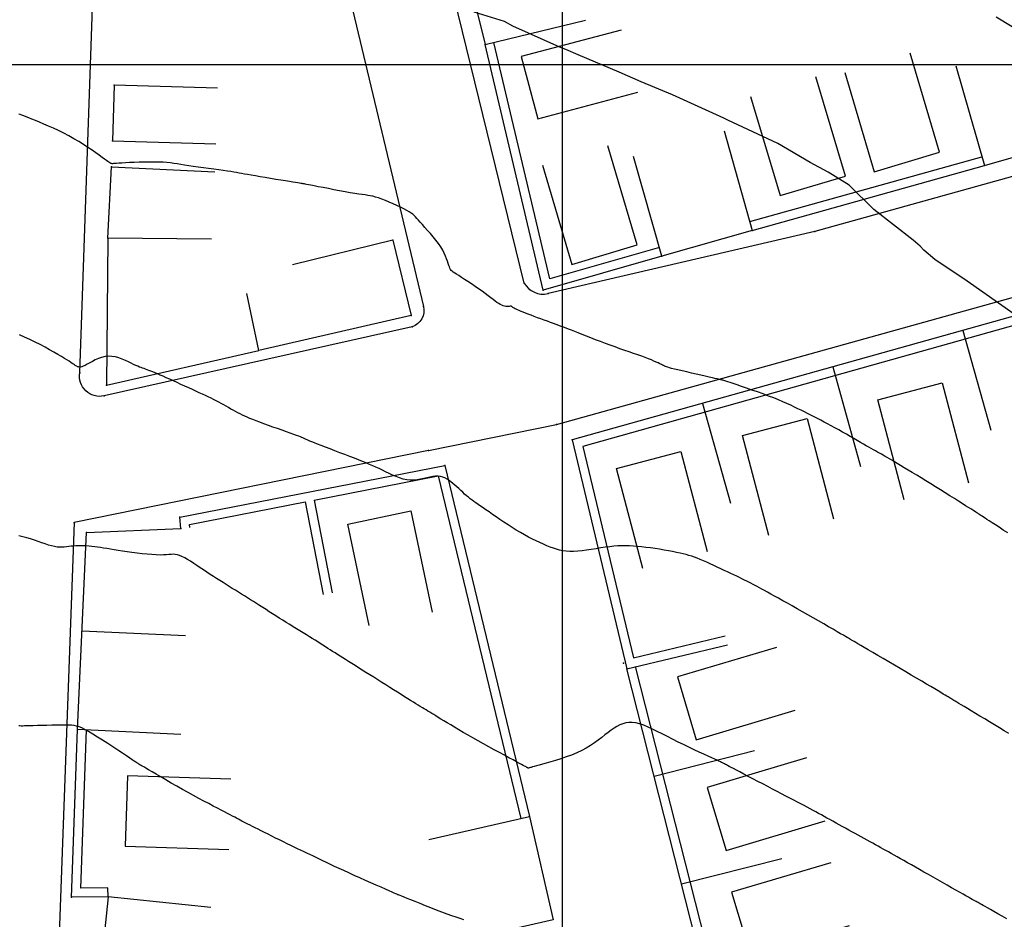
# Model space of a CAD drawing. Header units: millimetres. Extents: x 196436 to 199900, y 8705373 to 8708636.
# Tile 108 of 238: x 197958 to 198034, y 8706534 to 8706603. Entities that reach past the tile are written whole.
import ezdxf

# ---------------------------------------------------------------- set-up
doc = ezdxf.new("R2010")
doc.units = ezdxf.units.MM
doc.header["$LTSCALE"] = 5
for name, color, linetype in [('$CURVAS1', 30, 'Continuous'), ('$CURVAS2', 40, 'Continuous'), ('CASA', 6, 'Continuous'), ('MALHA', 9, 'Continuous'), ('MEIO-FIO', 7, 'Continuous'), ('MURO', 9, 'Continuous')]:
    doc.layers.add(name, color=color, linetype=linetype)

msp = doc.modelspace()

# ---------------------------------------------------------------- linework, layer by layer
at = {"layer": '$CURVAS1'}
msp.add_polyline3d([(198034.389, 8706533.939, 700), (198034.022, 8706534.145, 700), (198033.684, 8706534.336, 700), (198033.38, 8706534.507, 700), (198033.115, 8706534.657, 700), (198032.892, 8706534.782, 700), (198032.708, 8706534.886, 700), (198032.557, 8706534.971, 700), (198032.432, 8706535.041, 700), (198032.328, 8706535.099, 700), (198032.239, 8706535.149, 700), (198032.16, 8706535.194, 700), (198032.084, 8706535.236, 700), (198032.005, 8706535.28, 700), (198031.919, 8706535.328, 700), (198031.822, 8706535.383, 700), (198031.708, 8706535.447, 700), (198031.574, 8706535.523, 700), (198031.414, 8706535.613, 700), (198031.224, 8706535.721, 700), (198030.999, 8706535.848, 700), (198030.737, 8706535.996, 700), (198030.442, 8706536.164, 700), (198030.12, 8706536.346, 700), (198029.779, 8706536.54, 700), (198029.422, 8706536.742, 700), (198029.059, 8706536.948, 700), (198028.693, 8706537.155, 700), (198028.333, 8706537.359, 700), (198027.982, 8706537.557, 700), (198027.643, 8706537.749, 700), (198027.317, 8706537.933, 700), (198027.004, 8706538.11, 700), (198026.706, 8706538.279, 700), (198026.421, 8706538.439, 700), (198026.153, 8706538.59, 700), (198025.901, 8706538.732, 700), (198025.665, 8706538.865, 700), (198025.443, 8706538.989, 700), (198025.232, 8706539.108, 700), (198025.029, 8706539.221, 700), (198024.831, 8706539.332, 700), (198024.634, 8706539.441, 700), (198024.436, 8706539.551, 700), (198024.234, 8706539.663, 700), (198024.024, 8706539.778, 700), (198023.808, 8706539.897, 700), (198023.586, 8706540.018, 700), (198023.358, 8706540.143, 700), (198023.125, 8706540.271, 700), (198022.888, 8706540.401, 700), (198022.648, 8706540.533, 700), (198022.404, 8706540.668, 700), (198022.158, 8706540.803, 700), (198021.911, 8706540.94, 700), (198021.665, 8706541.077, 700), (198021.419, 8706541.213, 700), (198021.177, 8706541.348, 700), (198020.938, 8706541.48, 700), (198020.705, 8706541.61, 700), (198020.478, 8706541.735, 700), (198020.259, 8706541.856, 700), (198020.044, 8706541.974, 700), (198019.832, 8706542.09, 700), (198019.619, 8706542.205, 700), (198019.404, 8706542.321, 700), (198019.182, 8706542.44, 700), (198018.953, 8706542.563, 700), (198018.712, 8706542.691, 700), (198018.459, 8706542.825, 700), (198018.191, 8706542.967, 700), (198017.908, 8706543.115, 700), (198017.611, 8706543.271, 700), (198017.299, 8706543.435, 700), (198016.972, 8706543.606, 700), (198016.628, 8706543.786, 700), (198016.269, 8706543.973, 700), (198015.894, 8706544.169, 700), (198015.511, 8706544.369, 700), (198015.127, 8706544.569, 700), (198014.751, 8706544.766, 700), (198014.389, 8706544.954, 700), (198014.05, 8706545.131, 700), (198013.742, 8706545.292, 700), (198013.472, 8706545.433, 700), (198013.246, 8706545.551, 700), (198013.062, 8706545.647, 700), (198012.913, 8706545.726, 700), (198012.793, 8706545.788, 700), (198012.698, 8706545.838, 700), (198012.622, 8706545.879, 700), (198012.559, 8706545.912, 700), (198012.504, 8706545.942, 700), (198012.45, 8706545.971, 700), (198012.392, 8706546.002, 700), (198012.323, 8706546.037, 700), (198012.235, 8706546.081, 700), (198012.122, 8706546.135, 700), (198011.977, 8706546.204, 700), (198011.793, 8706546.29, 700), (198011.564, 8706546.395, 700), (198011.285, 8706546.523, 700), (198010.962, 8706546.67, 700), (198010.602, 8706546.835, 700), (198010.214, 8706547.015, 700), (198009.806, 8706547.206, 700), (198009.386, 8706547.405, 700), (198008.962, 8706547.611, 700), (198008.542, 8706547.819, 700), (198008.133, 8706548.028, 700), (198007.737, 8706548.231, 700), (198007.355, 8706548.426, 700), (198006.989, 8706548.606, 700), (198006.639, 8706548.766, 700), (198006.306, 8706548.903, 700), (198005.992, 8706549.011, 700), (198005.697, 8706549.085, 700), (198005.421, 8706549.121, 700), (198005.163, 8706549.122, 700), (198004.918, 8706549.089, 700), (198004.683, 8706549.026, 700), (198004.456, 8706548.935, 700), (198004.233, 8706548.819, 700), (198004.009, 8706548.68, 700), (198003.783, 8706548.521, 700), (198003.551, 8706548.344, 700), (198003.31, 8706548.155, 700), (198003.056, 8706547.955, 700), (198002.788, 8706547.75, 700), (198002.502, 8706547.543, 700), (198002.195, 8706547.337, 700), (198001.864, 8706547.137, 700), (198001.507, 8706546.947, 700), (198001.123, 8706546.769, 700), (198000.719, 8706546.605, 700), (198000.306, 8706546.454, 700), (197999.895, 8706546.316, 700), (197999.495, 8706546.192, 700), (197999.117, 8706546.081, 700), (197998.772, 8706545.983, 700), (197998.468, 8706545.898, 700), (197998.214, 8706545.827, 700), (197998.007, 8706545.767, 700), (197997.842, 8706545.719, 700), (197997.712, 8706545.681, 700), (197997.612, 8706545.651, 700), (197997.537, 8706545.63, 700), (197997.48, 8706545.615, 700), (197997.437, 8706545.605, 700), (197997.402, 8706545.6, 700), (197997.373, 8706545.599, 700), (197997.35, 8706545.602, 700), (197997.33, 8706545.607, 700), (197997.312, 8706545.615, 700), (197997.296, 8706545.625, 700), (197997.279, 8706545.637, 700), (197997.261, 8706545.649, 700), (197997.239, 8706545.662, 700), (197997.208, 8706545.68, 700), (197997.161, 8706545.705, 700), (197997.092, 8706545.742, 700), (197996.995, 8706545.794, 700), (197996.863, 8706545.864, 700), (197996.69, 8706545.956, 700), (197996.47, 8706546.075, 700), (197996.198, 8706546.221, 700), (197995.881, 8706546.393, 700), (197995.527, 8706546.585, 700), (197995.144, 8706546.793, 700), (197994.742, 8706547.014, 700), (197994.328, 8706547.242, 700), (197993.912, 8706547.473, 700), (197993.5, 8706547.703, 700), (197993.102, 8706547.929, 700), (197992.719, 8706548.147, 700), (197992.354, 8706548.357, 700), (197992.008, 8706548.559, 700), (197991.682, 8706548.749, 700), (197991.379, 8706548.929, 700), (197991.1, 8706549.095, 700), (197990.847, 8706549.247, 700), (197990.62, 8706549.385, 700), (197990.416, 8706549.509, 700), (197990.233, 8706549.622, 700), (197990.065, 8706549.725, 700), (197989.91, 8706549.822, 700), (197989.763, 8706549.913, 700), (197989.621, 8706550.001, 700), (197989.479, 8706550.087, 700), (197989.335, 8706550.175, 700), (197989.185, 8706550.265, 700), (197989.028, 8706550.359, 700), (197988.861, 8706550.459, 700), (197988.683, 8706550.567, 700), (197988.49, 8706550.684, 700), (197988.28, 8706550.813, 700), (197988.052, 8706550.954, 700), (197987.804, 8706551.109, 700), (197987.537, 8706551.276, 700), (197987.256, 8706551.454, 700), (197986.963, 8706551.639, 700), (197986.661, 8706551.831, 700), (197986.353, 8706552.026, 700), (197986.043, 8706552.223, 700), (197985.733, 8706552.42, 700), (197985.425, 8706552.614, 700), (197985.123, 8706552.805, 700), (197984.827, 8706552.991, 700), (197984.538, 8706553.173, 700), (197984.258, 8706553.349, 700), (197983.988, 8706553.518, 700), (197983.73, 8706553.68, 700), (197983.485, 8706553.833, 700), (197983.254, 8706553.978, 700), (197983.036, 8706554.115, 700), (197982.828, 8706554.246, 700), (197982.628, 8706554.371, 700), (197982.435, 8706554.493, 700), (197982.245, 8706554.613, 700), (197982.058, 8706554.731, 700), (197981.871, 8706554.85, 700), (197981.682, 8706554.969, 700), (197981.49, 8706555.091, 700), (197981.294, 8706555.216, 700), (197981.093, 8706555.343, 700), (197980.885, 8706555.475, 700), (197980.67, 8706555.61, 700), (197980.447, 8706555.751, 700), (197980.214, 8706555.896, 700), (197979.97, 8706556.048, 700), (197979.719, 8706556.204, 700), (197979.46, 8706556.364, 700), (197979.195, 8706556.527, 700), (197978.928, 8706556.693, 700), (197978.659, 8706556.859, 700), (197978.39, 8706557.026, 700), (197978.124, 8706557.193, 700), (197977.861, 8706557.358, 700), (197977.602, 8706557.521, 700), (197977.346, 8706557.683, 700), (197977.094, 8706557.843, 700), (197976.846, 8706558, 700), (197976.6, 8706558.156, 700), (197976.359, 8706558.31, 700), (197976.12, 8706558.461, 700), (197975.884, 8706558.61, 700), (197975.65, 8706558.757, 700), (197975.418, 8706558.903, 700), (197975.186, 8706559.049, 700), (197974.955, 8706559.194, 700), (197974.722, 8706559.339, 700), (197974.488, 8706559.486, 700), (197974.252, 8706559.634, 700), (197974.012, 8706559.784, 700), (197973.77, 8706559.936, 700), (197973.524, 8706560.091, 700), (197973.277, 8706560.248, 700), (197973.027, 8706560.409, 700), (197972.775, 8706560.572, 700), (197972.521, 8706560.739, 700), (197972.266, 8706560.909, 700), (197972.009, 8706561.082, 700), (197971.755, 8706561.255, 700), (197971.504, 8706561.423, 700), (197971.26, 8706561.582, 700), (197971.025, 8706561.727, 700), (197970.803, 8706561.855, 700), (197970.596, 8706561.961, 700), (197970.407, 8706562.041, 700), (197970.236, 8706562.092, 700), (197970.077, 8706562.118, 700), (197969.922, 8706562.125, 700), (197969.762, 8706562.119, 700), (197969.589, 8706562.104, 700), (197969.396, 8706562.087, 700), (197969.173, 8706562.073, 700), (197968.912, 8706562.068, 700), (197968.607, 8706562.076, 700), (197968.266, 8706562.097, 700), (197967.898, 8706562.128, 700), (197967.513, 8706562.167, 700), (197967.119, 8706562.213, 700), (197966.726, 8706562.264, 700), (197966.344, 8706562.316, 700), (197965.982, 8706562.37, 700), (197965.648, 8706562.422, 700), (197965.34, 8706562.472, 700), (197965.055, 8706562.52, 700), (197964.789, 8706562.565, 700), (197964.538, 8706562.607, 700), (197964.3, 8706562.645, 700), (197964.071, 8706562.68, 700), (197963.847, 8706562.71, 700), (197963.625, 8706562.735, 700), (197963.406, 8706562.755, 700), (197963.19, 8706562.771, 700), (197962.979, 8706562.78, 700), (197962.772, 8706562.784, 700), (197962.572, 8706562.783, 700), (197962.378, 8706562.775, 700), (197962.192, 8706562.761, 700), (197962.013, 8706562.741, 700), (197961.84, 8706562.718, 700), (197961.669, 8706562.695, 700), (197961.496, 8706562.677, 700), (197961.319, 8706562.666, 700), (197961.135, 8706562.666, 700), (197960.94, 8706562.681, 700), (197960.731, 8706562.713, 700), (197960.506, 8706562.766, 700), (197960.265, 8706562.837, 700), (197960.011, 8706562.921, 700), (197959.745, 8706563.015, 700), (197959.468, 8706563.114, 700), (197959.183, 8706563.214, 700), (197958.89, 8706563.311, 700), (197958.593, 8706563.402, 700), (197958.291, 8706563.483, 700), (197957.986, 8706563.554, 700)], dxfattribs=at)
at = {"layer": '$CURVAS2'}
for points in [[(198034.953, 8706580.695, 697), (198031.323, 8706583.23, 697), (198028.81, 8706584.925, 697), (198027.971, 8706585.625, 697), (198027.688, 8706585.952, 697), (198027.143, 8706586.398, 697), (198024.111, 8706588.787, 697), (198022.193, 8706590.651, 697), (198020.559, 8706591.675, 697), (198019.179, 8706592.414, 697), (198016.667, 8706593.888, 697), (198012.822, 8706595.692, 697), (198012.617, 8706595.79, 697), (198012.494, 8706595.844, 697), (198008.538, 8706597.634, 697), (198006.113, 8706598.657, 697), (198004.414, 8706599.387, 697), (198001.242, 8706600.743, 697), (198000.289, 8706601.141, 697), (197999.808, 8706601.318, 697), (197996.193, 8706602.951, 697), (197995.533, 8706603.306, 697), (197993.2, 8706604.024, 697)], [(198035.915, 8706602.226, 696), (198033.576, 8706603.656, 696)], [(198034.464, 8706563.77, 698), (198034.116, 8706563.998, 698), (198033.794, 8706564.209, 698), (198033.503, 8706564.4, 698), (198033.248, 8706564.567, 698), (198033.032, 8706564.708, 698), (198032.852, 8706564.825, 698), (198032.703, 8706564.923, 698), (198032.58, 8706565.003, 698), (198032.476, 8706565.071, 698), (198032.388, 8706565.128, 698), (198032.309, 8706565.179, 698), (198032.235, 8706565.226, 698), (198032.16, 8706565.274, 698), (198032.079, 8706565.326, 698), (198031.987, 8706565.383, 698), (198031.881, 8706565.451, 698), (198031.753, 8706565.531, 698), (198031.601, 8706565.628, 698), (198031.418, 8706565.744, 698), (198031.2, 8706565.882, 698), (198030.944, 8706566.045, 698), (198030.653, 8706566.229, 698), (198030.334, 8706566.431, 698), (198029.992, 8706566.647, 698), (198029.632, 8706566.873, 698), (198029.261, 8706567.106, 698), (198028.884, 8706567.341, 698), (198028.506, 8706567.574, 698), (198028.134, 8706567.803, 698), (198027.769, 8706568.025, 698), (198027.416, 8706568.238, 698), (198027.077, 8706568.443, 698), (198026.754, 8706568.636, 698), (198026.452, 8706568.816, 698), (198026.172, 8706568.983, 698), (198025.917, 8706569.134, 698), (198025.69, 8706569.269, 698), (198025.487, 8706569.39, 698), (198025.304, 8706569.499, 698), (198025.137, 8706569.598, 698), (198024.982, 8706569.689, 698), (198024.835, 8706569.775, 698), (198024.691, 8706569.859, 698), (198024.547, 8706569.941, 698), (198024.398, 8706570.026, 698), (198024.243, 8706570.113, 698), (198024.08, 8706570.205, 698), (198023.906, 8706570.303, 698), (198023.72, 8706570.407, 698), (198023.52, 8706570.52, 698), (198023.304, 8706570.642, 698), (198023.071, 8706570.774, 698), (198022.818, 8706570.919, 698), (198022.55, 8706571.073, 698), (198022.269, 8706571.233, 698), (198021.98, 8706571.399, 698), (198021.686, 8706571.566, 698), (198021.39, 8706571.733, 698), (198021.096, 8706571.897, 698), (198020.809, 8706572.055, 698), (198020.529, 8706572.205, 698), (198020.259, 8706572.349, 698), (198019.995, 8706572.487, 698), (198019.736, 8706572.62, 698), (198019.482, 8706572.75, 698), (198019.231, 8706572.876, 698), (198018.981, 8706573.002, 698), (198018.731, 8706573.127, 698), (198018.48, 8706573.253, 698), (198018.224, 8706573.38, 698), (198017.959, 8706573.509, 698), (198017.68, 8706573.641, 698), (198017.385, 8706573.776, 698), (198017.068, 8706573.915, 698), (198016.727, 8706574.058, 698), (198016.356, 8706574.207, 698), (198015.955, 8706574.36, 698), (198015.532, 8706574.516, 698), (198015.101, 8706574.672, 698), (198014.672, 8706574.822, 698), (198014.259, 8706574.966, 698), (198013.872, 8706575.098, 698), (198013.524, 8706575.215, 698), (198013.227, 8706575.315, 698), (198012.989, 8706575.395, 698), (198012.806, 8706575.457, 698), (198012.668, 8706575.503, 698), (198012.568, 8706575.536, 698), (198012.496, 8706575.56, 698), (198012.444, 8706575.576, 698), (198012.403, 8706575.587, 698), (198012.365, 8706575.597, 698), (198012.322, 8706575.607, 698), (198012.267, 8706575.62, 698), (198012.195, 8706575.637, 698), (198012.1, 8706575.658, 698), (198011.975, 8706575.686, 698), (198011.815, 8706575.723, 698), (198011.613, 8706575.768, 698), (198011.365, 8706575.824, 698), (198011.068, 8706575.891, 698), (198010.731, 8706575.967, 698), (198010.37, 8706576.05, 698), (198009.998, 8706576.135, 698), (198009.629, 8706576.22, 698), (198009.278, 8706576.301, 698), (198008.957, 8706576.377, 698), (198008.682, 8706576.443, 698), (198008.462, 8706576.498, 698), (198008.291, 8706576.543, 698), (198008.161, 8706576.581, 698), (198008.06, 8706576.615, 698), (198007.981, 8706576.646, 698), (198007.912, 8706576.677, 698), (198007.844, 8706576.712, 698), (198007.768, 8706576.752, 698), (198007.675, 8706576.8, 698), (198007.562, 8706576.855, 698), (198007.43, 8706576.918, 698), (198007.276, 8706576.988, 698), (198007.099, 8706577.065, 698), (198006.899, 8706577.148, 698), (198006.675, 8706577.237, 698), (198006.424, 8706577.333, 698), (198006.148, 8706577.434, 698), (198005.848, 8706577.54, 698), (198005.527, 8706577.652, 698), (198005.189, 8706577.769, 698), (198004.836, 8706577.891, 698), (198004.471, 8706578.018, 698), (198004.098, 8706578.15, 698), (198003.719, 8706578.286, 698), (198003.338, 8706578.427, 698), (198002.959, 8706578.57, 698), (198002.586, 8706578.712, 698), (198002.224, 8706578.853, 698), (198001.877, 8706578.989, 698), (198001.549, 8706579.118, 698), (198001.244, 8706579.238, 698), (198000.968, 8706579.347, 698), (198000.721, 8706579.444, 698), (198000.5, 8706579.529, 698), (198000.299, 8706579.607, 698), (198000.109, 8706579.678, 698), (197999.924, 8706579.747, 698), (197999.739, 8706579.816, 698), (197999.545, 8706579.887, 698), (197999.337, 8706579.963, 698), (197999.109, 8706580.045, 698), (197998.865, 8706580.134, 698), (197998.611, 8706580.227, 698), (197998.352, 8706580.322, 698), (197998.093, 8706580.417, 698), (197997.839, 8706580.511, 698), (197997.596, 8706580.601, 698), (197997.37, 8706580.686, 698), (197997.164, 8706580.765, 698), (197996.98, 8706580.837, 698), (197996.816, 8706580.903, 698), (197996.672, 8706580.963, 698), (197996.548, 8706581.017, 698), (197996.442, 8706581.066, 698), (197996.355, 8706581.11, 698), (197996.285, 8706581.149, 698), (197996.232, 8706581.184, 698), (197996.192, 8706581.215, 698), (197996.162, 8706581.241, 698), (197996.137, 8706581.262, 698), (197996.115, 8706581.279, 698), (197996.09, 8706581.29, 698), (197996.06, 8706581.297, 698), (197996.02, 8706581.299, 698), (197995.968, 8706581.297, 698), (197995.904, 8706581.292, 698), (197995.829, 8706581.287, 698), (197995.744, 8706581.286, 698), (197995.65, 8706581.291, 698), (197995.549, 8706581.305, 698), (197995.442, 8706581.33, 698), (197995.33, 8706581.371, 698), (197995.213, 8706581.427, 698), (197995.089, 8706581.501, 698), (197994.956, 8706581.592, 698), (197994.811, 8706581.698, 698), (197994.65, 8706581.82, 698), (197994.472, 8706581.957, 698), (197994.272, 8706582.109, 698), (197994.049, 8706582.275, 698), (197993.802, 8706582.454, 698), (197993.536, 8706582.641, 698), (197993.26, 8706582.833, 698), (197992.981, 8706583.023, 698), (197992.708, 8706583.206, 698), (197992.449, 8706583.378, 698), (197992.211, 8706583.534, 698), (197992.003, 8706583.668, 698), (197991.831, 8706583.777, 698), (197991.692, 8706583.866, 698), (197991.581, 8706583.941, 698), (197991.493, 8706584.009, 698), (197991.424, 8706584.075, 698), (197991.369, 8706584.148, 698), (197991.322, 8706584.233, 698), (197991.279, 8706584.336, 698), (197991.235, 8706584.463, 698), (197991.188, 8706584.613, 698), (197991.132, 8706584.784, 698), (197991.065, 8706584.974, 698), (197990.982, 8706585.182, 698), (197990.882, 8706585.405, 698), (197990.759, 8706585.641, 698), (197990.611, 8706585.888, 698), (197990.435, 8706586.144, 698), (197990.238, 8706586.405, 698), (197990.026, 8706586.666, 698), (197989.808, 8706586.922, 698), (197989.591, 8706587.168, 698), (197989.383, 8706587.399, 698), (197989.19, 8706587.61, 698), (197989.022, 8706587.798, 698), (197988.881, 8706587.957, 698), (197988.762, 8706588.093, 698), (197988.656, 8706588.211, 698), (197988.552, 8706588.316, 698), (197988.443, 8706588.412, 698), (197988.318, 8706588.507, 698), (197988.168, 8706588.605, 698), (197987.985, 8706588.711, 698), (197987.761, 8706588.83, 698), (197987.503, 8706588.958, 698), (197987.222, 8706589.091, 698), (197986.925, 8706589.224, 698), (197986.624, 8706589.354, 698), (197986.328, 8706589.475, 698), (197986.046, 8706589.584, 698), (197985.789, 8706589.675, 698), (197985.561, 8706589.746, 698), (197985.356, 8706589.8, 698), (197985.161, 8706589.841, 698), (197984.967, 8706589.875, 698), (197984.761, 8706589.904, 698), (197984.533, 8706589.935, 698), (197984.271, 8706589.971, 698), (197983.963, 8706590.018, 698), (197983.604, 8706590.077, 698), (197983.203, 8706590.148, 698), (197982.778, 8706590.226, 698), (197982.343, 8706590.308, 698), (197981.914, 8706590.391, 698), (197981.507, 8706590.47, 698), (197981.137, 8706590.543, 698), (197980.821, 8706590.605, 698), (197980.569, 8706590.655, 698), (197980.376, 8706590.692, 698), (197980.233, 8706590.72, 698), (197980.131, 8706590.739, 698), (197980.06, 8706590.752, 698), (197980.011, 8706590.761, 698), (197979.974, 8706590.767, 698), (197979.94, 8706590.772, 698), (197979.9, 8706590.778, 698), (197979.848, 8706590.786, 698), (197979.776, 8706590.797, 698), (197979.679, 8706590.813, 698), (197979.551, 8706590.833, 698), (197979.384, 8706590.86, 698), (197979.173, 8706590.895, 698), (197978.911, 8706590.937, 698), (197978.595, 8706590.988, 698), (197978.236, 8706591.047, 698), (197977.848, 8706591.11, 698), (197977.443, 8706591.177, 698), (197977.037, 8706591.244, 698), (197976.642, 8706591.31, 698), (197976.273, 8706591.373, 698), (197975.944, 8706591.43, 698), (197975.663, 8706591.48, 698), (197975.422, 8706591.524, 698), (197975.208, 8706591.563, 698), (197975.009, 8706591.6, 698), (197974.812, 8706591.635, 698), (197974.604, 8706591.67, 698), (197974.372, 8706591.707, 698), (197974.103, 8706591.747, 698), (197973.788, 8706591.791, 698), (197973.434, 8706591.84, 698), (197973.053, 8706591.892, 698), (197972.655, 8706591.945, 698), (197972.252, 8706592.001, 698), (197971.853, 8706592.056, 698), (197971.471, 8706592.111, 698), (197971.116, 8706592.164, 698), (197970.796, 8706592.215, 698), (197970.504, 8706592.263, 698), (197970.232, 8706592.307, 698), (197969.969, 8706592.347, 698), (197969.706, 8706592.381, 698), (197969.433, 8706592.41, 698), (197969.141, 8706592.431, 698), (197968.821, 8706592.445, 698), (197968.466, 8706592.451, 698), (197968.085, 8706592.45, 698), (197967.69, 8706592.443, 698), (197967.293, 8706592.432, 698), (197966.907, 8706592.418, 698), (197966.543, 8706592.402, 698), (197966.214, 8706592.385, 698), (197965.931, 8706592.369, 698), (197965.704, 8706592.354, 698), (197965.529, 8706592.342, 698), (197965.397, 8706592.332, 698), (197965.301, 8706592.326, 698), (197965.234, 8706592.322, 698), (197965.187, 8706592.321, 698), (197965.154, 8706592.324, 698), (197965.127, 8706592.331, 698), (197965.098, 8706592.343, 698), (197965.062, 8706592.362, 698), (197965.015, 8706592.391, 698), (197964.95, 8706592.434, 698), (197964.864, 8706592.495, 698), (197964.75, 8706592.575, 698), (197964.605, 8706592.679, 698), (197964.423, 8706592.81, 698), (197964.2, 8706592.969, 698), (197963.94, 8706593.153, 698), (197963.647, 8706593.356, 698), (197963.326, 8706593.573, 698), (197962.981, 8706593.799, 698), (197962.616, 8706594.029, 698), (197962.236, 8706594.256, 698), (197961.846, 8706594.476, 698), (197961.449, 8706594.685, 698), (197961.053, 8706594.881, 698), (197960.662, 8706595.063, 698), (197960.281, 8706595.232, 698), (197959.917, 8706595.387, 698), (197959.576, 8706595.528, 698), (197959.263, 8706595.653, 698), (197958.983, 8706595.764, 698), (197958.74, 8706595.859, 698), (197958.534, 8706595.941, 698), (197958.358, 8706596.01, 698), (197958.209, 8706596.068, 698), (197958.084, 8706596.117, 698), (197957.977, 8706596.159, 698)], [(198034.546, 8706548.262, 699), (198034.184, 8706548.481, 699), (198033.812, 8706548.706, 699), (198033.433, 8706548.935, 699), (198033.052, 8706549.164, 699), (198032.676, 8706549.39, 699), (198032.311, 8706549.61, 699), (198031.963, 8706549.819, 699), (198031.638, 8706550.014, 699), (198031.343, 8706550.192, 699), (198031.083, 8706550.348, 699), (198030.863, 8706550.481, 699), (198030.679, 8706550.591, 699), (198030.527, 8706550.683, 699), (198030.402, 8706550.759, 699), (198030.298, 8706550.823, 699), (198030.211, 8706550.876, 699), (198030.134, 8706550.922, 699), (198030.064, 8706550.965, 699), (198029.996, 8706551.007, 699), (198029.922, 8706551.051, 699), (198029.839, 8706551.101, 699), (198029.74, 8706551.161, 699), (198029.619, 8706551.233, 699), (198029.471, 8706551.321, 699), (198029.29, 8706551.429, 699), (198029.071, 8706551.56, 699), (198028.808, 8706551.716, 699), (198028.507, 8706551.895, 699), (198028.171, 8706552.095, 699), (198027.805, 8706552.312, 699), (198027.414, 8706552.543, 699), (198027.003, 8706552.786, 699), (198026.577, 8706553.038, 699), (198026.141, 8706553.295, 699), (198025.7, 8706553.555, 699), (198025.26, 8706553.812, 699), (198024.831, 8706554.064, 699), (198024.418, 8706554.306, 699), (198024.03, 8706554.532, 699), (198023.675, 8706554.74, 699), (198023.36, 8706554.924, 699), (198023.091, 8706555.08, 699), (198022.876, 8706555.206, 699), (198022.708, 8706555.304, 699), (198022.582, 8706555.377, 699), (198022.489, 8706555.431, 699), (198022.424, 8706555.469, 699), (198022.379, 8706555.495, 699), (198022.347, 8706555.514, 699), (198022.321, 8706555.528, 699), (198022.295, 8706555.543, 699), (198022.261, 8706555.563, 699), (198022.214, 8706555.59, 699), (198022.145, 8706555.63, 699), (198022.05, 8706555.685, 699), (198021.921, 8706555.76, 699), (198021.752, 8706555.858, 699), (198021.535, 8706555.984, 699), (198021.268, 8706556.14, 699), (198020.955, 8706556.322, 699), (198020.605, 8706556.525, 699), (198020.227, 8706556.745, 699), (198019.827, 8706556.976, 699), (198019.415, 8706557.213, 699), (198018.998, 8706557.452, 699), (198018.585, 8706557.687, 699), (198018.183, 8706557.914, 699), (198017.794, 8706558.132, 699), (198017.422, 8706558.339, 699), (198017.069, 8706558.535, 699), (198016.735, 8706558.719, 699), (198016.424, 8706558.89, 699), (198016.138, 8706559.047, 699), (198015.879, 8706559.189, 699), (198015.647, 8706559.316, 699), (198015.44, 8706559.429, 699), (198015.252, 8706559.532, 699), (198015.079, 8706559.625, 699), (198014.916, 8706559.713, 699), (198014.758, 8706559.796, 699), (198014.601, 8706559.878, 699), (198014.44, 8706559.96, 699), (198014.271, 8706560.045, 699), (198014.093, 8706560.133, 699), (198013.905, 8706560.225, 699), (198013.706, 8706560.322, 699), (198013.496, 8706560.423, 699), (198013.275, 8706560.529, 699), (198013.042, 8706560.64, 699), (198012.796, 8706560.757, 699), (198012.538, 8706560.881, 699), (198012.27, 8706561.008, 699), (198011.997, 8706561.136, 699), (198011.722, 8706561.264, 699), (198011.448, 8706561.39, 699), (198011.181, 8706561.51, 699), (198010.923, 8706561.623, 699), (198010.678, 8706561.726, 699), (198010.449, 8706561.817, 699), (198010.232, 8706561.899, 699), (198010.019, 8706561.972, 699), (198009.807, 8706562.038, 699), (198009.589, 8706562.1, 699), (198009.359, 8706562.158, 699), (198009.112, 8706562.215, 699), (198008.841, 8706562.272, 699), (198008.544, 8706562.33, 699), (198008.223, 8706562.39, 699), (198007.885, 8706562.449, 699), (198007.536, 8706562.507, 699), (198007.18, 8706562.562, 699), (198006.825, 8706562.613, 699), (198006.476, 8706562.659, 699), (198006.138, 8706562.7, 699), (198005.816, 8706562.733, 699), (198005.507, 8706562.758, 699), (198005.206, 8706562.775, 699), (198004.91, 8706562.783, 699), (198004.613, 8706562.781, 699), (198004.311, 8706562.769, 699), (198004, 8706562.746, 699), (198003.675, 8706562.712, 699), (198003.333, 8706562.667, 699), (198002.979, 8706562.614, 699), (198002.617, 8706562.556, 699), (198002.252, 8706562.499, 699), (198001.892, 8706562.445, 699), (198001.54, 8706562.399, 699), (198001.202, 8706562.364, 699), (198000.883, 8706562.345, 699), (198000.588, 8706562.344, 699), (198000.313, 8706562.362, 699), (198000.054, 8706562.396, 699), (197999.805, 8706562.447, 699), (197999.562, 8706562.512, 699), (197999.321, 8706562.591, 699), (197999.076, 8706562.683, 699), (197998.823, 8706562.786, 699), (197998.558, 8706562.899, 699), (197998.282, 8706563.022, 699), (197997.995, 8706563.156, 699), (197997.7, 8706563.3, 699), (197997.396, 8706563.455, 699), (197997.086, 8706563.62, 699), (197996.771, 8706563.797, 699), (197996.452, 8706563.985, 699), (197996.132, 8706564.184, 699), (197995.811, 8706564.39, 699), (197995.496, 8706564.599, 699), (197995.187, 8706564.809, 699), (197994.89, 8706565.014, 699), (197994.607, 8706565.211, 699), (197994.342, 8706565.396, 699), (197994.099, 8706565.566, 699), (197993.878, 8706565.717, 699), (197993.679, 8706565.853, 699), (197993.498, 8706565.976, 699), (197993.331, 8706566.09, 699), (197993.175, 8706566.199, 699), (197993.028, 8706566.306, 699), (197992.884, 8706566.415, 699), (197992.742, 8706566.531, 699), (197992.598, 8706566.654, 699), (197992.452, 8706566.784, 699), (197992.304, 8706566.92, 699), (197992.155, 8706567.058, 699), (197992.005, 8706567.198, 699), (197991.854, 8706567.336, 699), (197991.703, 8706567.471, 699), (197991.552, 8706567.601, 699), (197991.4, 8706567.724, 699), (197991.248, 8706567.837, 699), (197991.092, 8706567.937, 699), (197990.931, 8706568.023, 699), (197990.764, 8706568.091, 699), (197990.588, 8706568.139, 699), (197990.403, 8706568.165, 699), (197990.206, 8706568.166, 699), (197989.996, 8706568.141, 699), (197989.773, 8706568.097, 699), (197989.54, 8706568.04, 699), (197989.297, 8706567.979, 699), (197989.045, 8706567.922, 699), (197988.786, 8706567.876, 699), (197988.521, 8706567.849, 699), (197988.252, 8706567.848, 699), (197987.978, 8706567.881, 699), (197987.703, 8706567.942, 699), (197987.426, 8706568.027, 699), (197987.151, 8706568.131, 699), (197986.879, 8706568.249, 699), (197986.61, 8706568.374, 699), (197986.347, 8706568.502, 699), (197986.091, 8706568.627, 699), (197985.843, 8706568.746, 699), (197985.599, 8706568.859, 699), (197985.353, 8706568.969, 699), (197985.101, 8706569.078, 699), (197984.837, 8706569.188, 699), (197984.558, 8706569.302, 699), (197984.257, 8706569.421, 699), (197983.929, 8706569.549, 699), (197983.573, 8706569.686, 699), (197983.196, 8706569.83, 699), (197982.809, 8706569.978, 699), (197982.421, 8706570.125, 699), (197982.043, 8706570.269, 699), (197981.686, 8706570.405, 699), (197981.359, 8706570.53, 699), (197981.074, 8706570.641, 699), (197980.837, 8706570.735, 699), (197980.646, 8706570.813, 699), (197980.494, 8706570.877, 699), (197980.375, 8706570.929, 699), (197980.282, 8706570.972, 699), (197980.211, 8706571.006, 699), (197980.153, 8706571.035, 699), (197980.104, 8706571.06, 699), (197980.057, 8706571.083, 699), (197980.006, 8706571.106, 699), (197979.944, 8706571.133, 699), (197979.864, 8706571.165, 699), (197979.76, 8706571.205, 699), (197979.625, 8706571.254, 699), (197979.453, 8706571.317, 699), (197979.237, 8706571.394, 699), (197978.974, 8706571.488, 699), (197978.671, 8706571.595, 699), (197978.34, 8706571.712, 699), (197977.99, 8706571.837, 699), (197977.632, 8706571.964, 699), (197977.277, 8706572.092, 699), (197976.936, 8706572.216, 699), (197976.619, 8706572.333, 699), (197976.335, 8706572.44, 699), (197976.081, 8706572.538, 699), (197975.853, 8706572.63, 699), (197975.645, 8706572.717, 699), (197975.452, 8706572.802, 699), (197975.271, 8706572.886, 699), (197975.096, 8706572.972, 699), (197974.922, 8706573.061, 699), (197974.745, 8706573.156, 699), (197974.566, 8706573.254, 699), (197974.383, 8706573.356, 699), (197974.198, 8706573.461, 699), (197974.01, 8706573.567, 699), (197973.82, 8706573.673, 699), (197973.629, 8706573.778, 699), (197973.436, 8706573.882, 699), (197973.241, 8706573.984, 699), (197973.044, 8706574.084, 699), (197972.841, 8706574.184, 699), (197972.631, 8706574.285, 699), (197972.411, 8706574.388, 699), (197972.18, 8706574.496, 699), (197971.936, 8706574.609, 699), (197971.677, 8706574.728, 699), (197971.402, 8706574.855, 699), (197971.113, 8706574.988, 699), (197970.817, 8706575.123, 699), (197970.518, 8706575.26, 699), (197970.22, 8706575.396, 699), (197969.929, 8706575.528, 699), (197969.648, 8706575.655, 699), (197969.383, 8706575.774, 699), (197969.137, 8706575.883, 699), (197968.911, 8706575.982, 699), (197968.703, 8706576.071, 699), (197968.512, 8706576.152, 699), (197968.337, 8706576.224, 699), (197968.176, 8706576.288, 699), (197968.03, 8706576.345, 699), (197967.896, 8706576.394, 699), (197967.774, 8706576.437, 699), (197967.658, 8706576.476, 699), (197967.545, 8706576.514, 699), (197967.43, 8706576.555, 699), (197967.308, 8706576.601, 699), (197967.175, 8706576.655, 699), (197967.026, 8706576.721, 699), (197966.856, 8706576.801, 699), (197966.663, 8706576.897, 699), (197966.448, 8706577.003, 699), (197966.216, 8706577.111, 699), (197965.969, 8706577.215, 699), (197965.711, 8706577.306, 699), (197965.446, 8706577.378, 699), (197965.177, 8706577.423, 699), (197964.908, 8706577.433, 699), (197964.642, 8706577.403, 699), (197964.382, 8706577.34, 699), (197964.131, 8706577.252, 699), (197963.891, 8706577.147, 699), (197963.666, 8706577.034, 699), (197963.457, 8706576.921, 699), (197963.269, 8706576.817, 699), (197963.102, 8706576.729, 699), (197962.96, 8706576.665, 699), (197962.84, 8706576.624, 699), (197962.739, 8706576.602, 699), (197962.653, 8706576.597, 699), (197962.579, 8706576.606, 699), (197962.514, 8706576.627, 699), (197962.454, 8706576.656, 699), (197962.397, 8706576.691, 699), (197962.339, 8706576.729, 699), (197962.275, 8706576.773, 699), (197962.2, 8706576.824, 699), (197962.11, 8706576.885, 699), (197962, 8706576.958, 699), (197961.866, 8706577.045, 699), (197961.702, 8706577.149, 699), (197961.503, 8706577.272, 699), (197961.266, 8706577.415, 699), (197960.994, 8706577.576, 699), (197960.691, 8706577.752, 699), (197960.36, 8706577.938, 699), (197960.005, 8706578.132, 699), (197959.631, 8706578.33, 699), (197959.241, 8706578.528, 699), (197958.838, 8706578.724, 699), (197958.428, 8706578.913, 699), (197958.016, 8706579.095, 699)], [(197992.402, 8706533.867, 701), (197992.109, 8706533.96, 701), (197991.798, 8706534.064, 701), (197991.463, 8706534.181, 701), (197991.098, 8706534.313, 701), (197990.702, 8706534.46, 701), (197990.283, 8706534.62, 701), (197989.854, 8706534.786, 701), (197989.428, 8706534.953, 701), (197989.017, 8706535.116, 701), (197988.634, 8706535.269, 701), (197988.291, 8706535.406, 701), (197988, 8706535.523, 701), (197987.771, 8706535.615, 701), (197987.599, 8706535.684, 701), (197987.475, 8706535.734, 701), (197987.392, 8706535.767, 701), (197987.342, 8706535.787, 701), (197987.316, 8706535.798, 701), (197987.307, 8706535.802, 701), (197987.305, 8706535.802, 701), (197987.304, 8706535.803, 701), (197987.294, 8706535.807, 701), (197987.268, 8706535.818, 701), (197987.219, 8706535.84, 701), (197987.137, 8706535.876, 701), (197987.016, 8706535.929, 701), (197986.846, 8706536.003, 701), (197986.62, 8706536.102, 701), (197986.334, 8706536.228, 701), (197985.995, 8706536.377, 701), (197985.614, 8706536.544, 701), (197985.204, 8706536.725, 701), (197984.776, 8706536.915, 701), (197984.341, 8706537.109, 701), (197983.91, 8706537.302, 701), (197983.496, 8706537.49, 701), (197983.107, 8706537.669, 701), (197982.743, 8706537.838, 701), (197982.402, 8706537.998, 701), (197982.082, 8706538.15, 701), (197981.781, 8706538.294, 701), (197981.497, 8706538.43, 701), (197981.227, 8706538.559, 701), (197980.969, 8706538.682, 701), (197980.721, 8706538.8, 701), (197980.48, 8706538.913, 701), (197980.243, 8706539.025, 701), (197980.006, 8706539.136, 701), (197979.767, 8706539.248, 701), (197979.522, 8706539.364, 701), (197979.268, 8706539.485, 701), (197979.003, 8706539.613, 701), (197978.723, 8706539.748, 701), (197978.434, 8706539.89, 701), (197978.138, 8706540.036, 701), (197977.84, 8706540.183, 701), (197977.546, 8706540.33, 701), (197977.258, 8706540.473, 701), (197976.983, 8706540.611, 701), (197976.723, 8706540.741, 701), (197976.483, 8706540.862, 701), (197976.262, 8706540.973, 701), (197976.059, 8706541.075, 701), (197975.87, 8706541.171, 701), (197975.696, 8706541.259, 701), (197975.533, 8706541.343, 701), (197975.38, 8706541.421, 701), (197975.236, 8706541.496, 701), (197975.098, 8706541.568, 701), (197974.961, 8706541.64, 701), (197974.821, 8706541.714, 701), (197974.673, 8706541.793, 701), (197974.511, 8706541.879, 701), (197974.331, 8706541.974, 701), (197974.127, 8706542.081, 701), (197973.896, 8706542.202, 701), (197973.632, 8706542.34, 701), (197973.337, 8706542.494, 701), (197973.014, 8706542.663, 701), (197972.666, 8706542.846, 701), (197972.295, 8706543.043, 701), (197971.904, 8706543.253, 701), (197971.496, 8706543.474, 701), (197971.073, 8706543.707, 701), (197970.639, 8706543.949, 701), (197970.202, 8706544.195, 701), (197969.771, 8706544.441, 701), (197969.354, 8706544.68, 701), (197968.961, 8706544.907, 701), (197968.599, 8706545.116, 701), (197968.28, 8706545.302, 701), (197968.01, 8706545.46, 701), (197967.796, 8706545.584, 701), (197967.634, 8706545.679, 701), (197967.516, 8706545.747, 701), (197967.434, 8706545.795, 701), (197967.383, 8706545.825, 701), (197967.353, 8706545.842, 701), (197967.337, 8706545.851, 701), (197967.329, 8706545.855, 701), (197967.322, 8706545.86, 701), (197967.314, 8706545.864, 701), (197967.305, 8706545.87, 701), (197967.294, 8706545.877, 701), (197967.281, 8706545.885, 701), (197967.265, 8706545.895, 701), (197967.246, 8706545.908, 701), (197967.223, 8706545.923, 701), (197967.195, 8706545.942, 701), (197967.155, 8706545.969, 701), (197967.098, 8706546.008, 701), (197967.015, 8706546.063, 701), (197966.901, 8706546.139, 701), (197966.748, 8706546.241, 701), (197966.55, 8706546.373, 701), (197966.299, 8706546.54, 701), (197965.993, 8706546.743, 701), (197965.642, 8706546.976, 701), (197965.259, 8706547.227, 701), (197964.86, 8706547.488, 701), (197964.457, 8706547.747, 701), (197964.066, 8706547.995, 701), (197963.699, 8706548.222, 701), (197963.372, 8706548.418, 701), (197963.093, 8706548.575, 701), (197962.855, 8706548.696, 701), (197962.644, 8706548.784, 701), (197962.448, 8706548.846, 701), (197962.253, 8706548.885, 701), (197962.048, 8706548.907, 701), (197961.818, 8706548.916, 701), (197961.551, 8706548.918, 701), (197961.239, 8706548.915, 701), (197960.89, 8706548.91, 701), (197960.519, 8706548.902, 701), (197960.14, 8706548.894, 701), (197959.765, 8706548.885, 701), (197959.409, 8706548.875, 701), (197959.085, 8706548.867, 701), (197958.808, 8706548.859, 701), (197958.586, 8706548.854, 701), (197958.412, 8706548.85, 701), (197958.275, 8706548.848, 701), (197958.162, 8706548.848, 701), (197958.063, 8706548.85, 701), (197957.965, 8706548.853, 701)]]:
    msp.add_polyline3d(points, dxfattribs=at)
at = {"layer": 'CASA'}
for p, q in [((197979.074, 8706663.508), (197994.034, 8706601.537)), ((197994.034, 8706601.537), (198001.81, 8706603.414)), ((197962.512, 8706548.569), (197963.218, 8706563.803)), ((197963.218, 8706563.803), (197970.512, 8706564.122)), ((197970.856, 8706555.815), (197962.865, 8706556.186)), ((197970.503, 8706548.199), (197962.512, 8706548.569)), ((197964.874, 8706535.63), (197962.118, 8706508.637)), ((197972.833, 8706534.818), (197964.874, 8706535.63))]:
    msp.add_line(p, q, dxfattribs=at)
for points in [[(198004.57, 8706602.654), (197996.835, 8706600.613), (197998.104, 8706595.801), (198005.84, 8706597.842)], [(198030.453, 8706599.882), (198032.649, 8706592.19), (198037.967, 8706593.708), (198035.771, 8706601.401)], [(198021.85, 8706599.37), (198024.13, 8706591.702), (198029.181, 8706593.204), (198026.901, 8706600.872)], [(198014.568, 8706597.526), (198016.848, 8706589.858), (198021.899, 8706591.36), (198019.619, 8706599.028)], [(197973.345, 8706598.167), (197965.348, 8706598.393), (197965.226, 8706594.084), (197973.223, 8706593.859)], [(198012.516, 8706594.862), (198014.705, 8706587.167), (198007.709, 8706585.177), (198005.52, 8706592.872)], [(197998.473, 8706592.205), (198000.753, 8706584.536), (198005.804, 8706586.038), (198003.524, 8706593.706)], [(197972.866, 8706586.482), (197964.867, 8706586.56), (197965.139, 8706592.091), (197973.129, 8706591.698)], [(197964.867, 8706586.56), (197964.755, 8706575.189), (197976.543, 8706577.89)], [(197986.904, 8706586.414), (197979.134, 8706584.512)], [(197986.904, 8706586.414), (197988.33, 8706580.591)], [(197988.33, 8706580.591), (197976.543, 8706577.89), (197975.623, 8706582.292)], [(198026.437, 8706566.333), (198024.402, 8706574.07), (198029.39, 8706575.382), (198031.424, 8706567.645)], [(198015.984, 8706563.566), (198013.95, 8706571.303), (198018.937, 8706572.614), (198020.972, 8706564.877)], [(198006.236, 8706561.029), (198004.202, 8706568.766), (198009.189, 8706570.078), (198011.224, 8706562.341)], [(197985.061, 8706556.627), (197983.412, 8706564.455), (197988.284, 8706565.481), (197989.933, 8706557.653)], [(198016.571, 8706554.926), (198008.906, 8706552.638), (198010.357, 8706547.775), (198018.023, 8706550.063)], [(198018.89, 8706546.381), (198011.224, 8706544.093), (198012.676, 8706539.23), (198020.342, 8706541.518)], [(197974.381, 8706544.735), (197966.385, 8706544.992), (197966.21, 8706539.549), (197974.206, 8706539.292)], [(197989.682, 8706540.062), (197997.48, 8706541.849), (197999.309, 8706533.869), (197991.511, 8706532.081)], [(198020.769, 8706538.279), (198013.103, 8706535.991), (198014.555, 8706531.129), (198022.22, 8706533.417)]]:
    msp.add_lwpolyline(points, dxfattribs=at)
for p in [(197994.034, 8706601.536, 697.161), (197965.348, 8706598.392, 697.862), (197965.226, 8706594.084, 697.908), (197965.139, 8706592.091, 698.01), (198032.649, 8706592.189, 696.632), (198014.704, 8706587.167, 697.531), (197964.867, 8706586.56, 698.31), (197986.904, 8706586.414, 698.244), (198007.708, 8706585.177, 697.657), (197988.33, 8706580.591, 698.45), (197964.755, 8706575.188, 699.239), (197963.218, 8706563.803, 699.924), (197970.512, 8706564.121, 699.901), (197962.511, 8706548.569, 701.027), (197997.479, 8706541.849, 700.177)]:
    msp.add_point(p, dxfattribs=at)
at = {"layer": 'MALHA'}
for p, q in [((198000, 8708635.599), (198000, 8705384.785)), ((196441.61, 8706600), (199000, 8706600)), ((196441.61, 8706600), (199000, 8706600))]:
    msp.add_line(p, q, dxfattribs=at)
at = {"layer": 'MEIO-FIO'}
for p, q in [((197997.064, 8706583.097), (197973.475, 8706679.321)), ((198066.153, 8706600.04), (198019.537, 8706587.078)), ((198019.537, 8706587.078), (197998.903, 8706582.279))]:
    msp.add_line(p, q, dxfattribs=at)
msp.add_lwpolyline([(197966.976, 8706674.563), (197989.273, 8706581.281, -0.39247), (197988.394, 8706579.721), (197964.571, 8706574.371, -0.534096), (197962.689, 8706576.16), (197966.107, 8706674.352), (197966.976, 8706674.563)], format="xyb", dxfattribs=at)
for points in [[(197999.549, 8706572.153), (198061.095, 8706589.293), (198062.568, 8706588.355), (198074.968, 8706526.455)], [(197989.648, 8706570.146), (197999.549, 8706572.153)], [(197989.648, 8706570.146), (197962.246, 8706564.569), (197959.405, 8706486.029), (197954.763, 8706285.773), (197955.899, 8706284.76), (197958.115, 8706285.734)]]:
    msp.add_lwpolyline(points, dxfattribs=at)
msp.add_arc((197998.525, 8706583.904), 1.669, 208.92656, 283.09393, dxfattribs=at)
for p in [(198019.537, 8706587.077, 697.18), (197997.064, 8706583.096, 697.824), (197998.903, 8706582.278, 697.903), (197989.273, 8706581.28, 698.167), (197988.394, 8706579.72, 698.299), (197962.688, 8706576.16, 699.018), (197964.571, 8706574.37, 699.138), (197999.548, 8706572.152, 698.331), (197989.648, 8706570.146, 698.727), (197962.246, 8706564.568, 699.8)]:
    msp.add_point(p, dxfattribs=at)
at = {"layer": 'MURO'}
for p, q in [((198061.214, 8706587.909), (198000.771, 8706570.96)), ((198060.717, 8706587.043), (198001.609, 8706570.468)), ((198000.771, 8706570.96), (198004.999, 8706553.274)), ((198001.609, 8706570.468), (198005.518, 8706554.118)), ((198005.518, 8706554.118), (198012.617, 8706555.815)), ((198004.999, 8706553.274), (198012.78, 8706555.134)), ((198017.704, 8706503.309), (198004.999, 8706553.274)), ((198018.382, 8706503.482), (198005.678, 8706553.447))]:
    msp.add_line(p, q, dxfattribs=at)
for points in [[(198007.709, 8706585.177), (197998.524, 8706582.543), (197994.034, 8706601.537)], [(198007.516, 8706585.85), (197999.036, 8706583.418), (197994.715, 8706601.698)], [(198014.516, 8706587.842), (198032.461, 8706592.864)], [(198014.705, 8706587.167), (198032.649, 8706592.19)], [(198030.993, 8706579.435), (198033.153, 8706571.732)], [(198020.919, 8706576.61), (198023.079, 8706568.907)], [(198010.845, 8706573.785), (198013.005, 8706566.082)], [(197970.512, 8706564.122), (197970.428, 8706565.004), (197990.934, 8706568.994), (197997.48, 8706541.849)], [(197980.815, 8706566.312), (197990.41, 8706568.179), (197996.799, 8706541.685)], [(197971.209, 8706564.188), (197971.185, 8706564.438), (197980.127, 8706566.178)], [(197980.127, 8706566.178), (197981.522, 8706559.012)], [(197980.815, 8706566.312), (197982.209, 8706559.146)], [(197964.874, 8706535.63), (197962.055, 8706535.613), (197962.512, 8706548.569)], [(197964.87, 8706536.33), (197962.78, 8706536.318), (197963.211, 8706548.544)], [(198014.87, 8706546.918), (198007.117, 8706544.947)], [(198016.988, 8706538.591), (198009.234, 8706536.619)], [(197964.874, 8706535.63), (197964.87, 8706536.33)]]:
    msp.add_lwpolyline(points, dxfattribs=at)
for p in [(197998.523, 8706582.543, 697.922), (198000.771, 8706570.96, 698.519), (197990.933, 8706568.993, 698.966), (197970.428, 8706565.004, 699.671), (198004.738, 8706553.716, 699.55), (198005, 8706553.274, 699.856), (197962.054, 8706535.613, 701.719)]:
    msp.add_point(p, dxfattribs=at)

doc.saveas('drawing.dxf')
